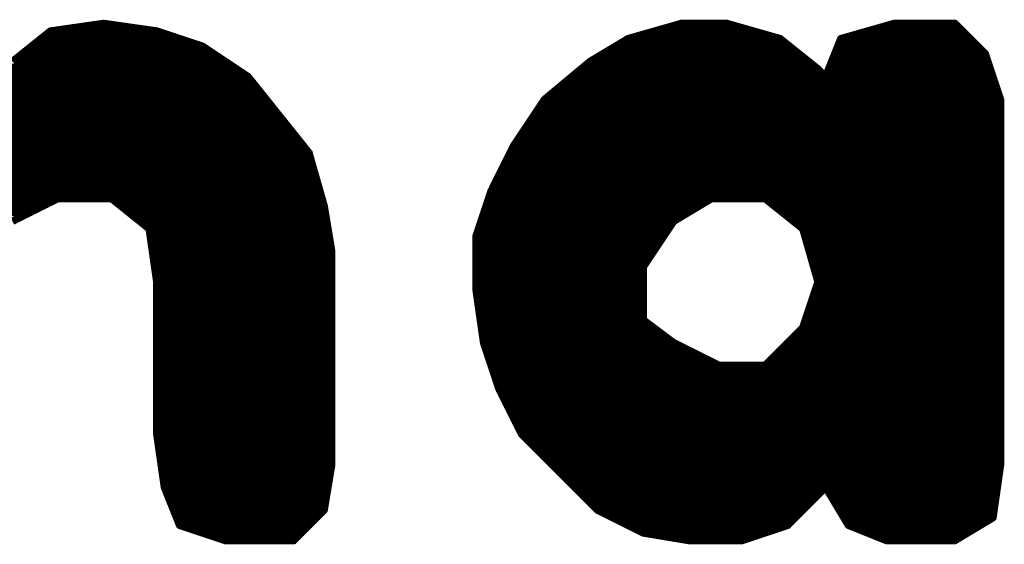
# Model space of a CAD drawing. Extents: x -35 to 35, y -57 to 81.
# Tile 139 of 153: x 12.925 to 14.221, y 62.263 to 62.953. Entities that reach past the tile are written whole.
import ezdxf

# ---------------------------------------------------------------- set-up
doc = ezdxf.new("R2010")
doc.units = 0
doc.layers.add('21', color=7, linetype='CONTINUOUS')

msp = doc.modelspace()

# ---------------------------------------------------------------- linework, layer by layer
at = {"layer": '21', "const_width": 0.01}
for points in [[(13.036, 62.948), (12.966, 62.938)], [(13.106, 62.938), (13.036, 62.948)], [(13.796, 62.948), (13.726, 62.928)], [(13.856, 62.948), (13.796, 62.948)], [(13.926, 62.928), (13.856, 62.948)], [(14.076, 62.948), (14.006, 62.928)], [(14.156, 62.948), (14.076, 62.948)], [(14.196, 62.908), (14.156, 62.948)], [(12.966, 62.938), (12.916, 62.898)], [(12.98, 62.94), (13.092, 62.94)], [(13.166, 62.918), (13.106, 62.938)], [(13.768, 62.94), (13.884, 62.94)], [(14.048, 62.94), (14.164, 62.94)], [(12.9435, 62.92), (13.16, 62.92)], [(12.956, 62.93), (13.13, 62.93)], [(13.726, 62.928), (13.676, 62.898)], [(13.7127, 62.92), (13.936, 62.92)], [(13.733, 62.93), (13.919, 62.93)], [(13.976, 62.888), (13.926, 62.928)], [(14.006, 62.928), (13.986, 62.878)], [(14.0028, 62.92), (14.184, 62.92)], [(14.013, 62.93), (14.174, 62.93)], [(12.931, 62.91), (13.178, 62.91)], [(13.226, 62.878), (13.166, 62.918)], [(13.696, 62.91), (13.9485, 62.91)], [(13.9988, 62.91), (14.194, 62.91)], [(14.216, 62.848), (14.196, 62.908)], [(12.9185, 62.9), (13.193, 62.9)], [(13.676, 62.898), (13.616, 62.848)], [(13.6793, 62.9), (13.961, 62.9)], [(13.9948, 62.9), (14.1987, 62.9)], [(12.884, 62.89), (13.208, 62.89)], [(13.6664, 62.89), (13.9735, 62.89)], [(13.986, 62.878), (13.976, 62.888)], [(13.9908, 62.89), (14.202, 62.89)], [(12.656, 62.88), (13.223, 62.88)], [(12.656, 62.87), (13.2324, 62.87)], [(13.266, 62.828), (13.226, 62.878)], [(13.6424, 62.87), (13.982, 62.87)], [(13.6544, 62.88), (13.984, 62.88)], [(13.986, 62.878), (13.906, 62.718)], [(13.906, 62.718), (13.986, 62.878)], [(13.982, 62.87), (14.2087, 62.87)], [(13.9868, 62.88), (14.2053, 62.88)], [(12.656, 62.86), (13.2404, 62.86)], [(13.6304, 62.86), (13.977, 62.86)], [(13.977, 62.86), (14.212, 62.86)], [(12.656, 62.85), (13.2484, 62.85)], [(13.616, 62.848), (13.576, 62.788)], [(13.6184, 62.85), (13.972, 62.85)], [(13.972, 62.85), (14.2153, 62.85)], [(14.216, 62.368), (14.216, 62.848)], [(12.656, 62.84), (13.2564, 62.84)], [(12.656, 62.83), (13.2644, 62.83)], [(13.604, 62.83), (13.962, 62.83)], [(13.6107, 62.84), (13.967, 62.84)], [(13.962, 62.83), (14.216, 62.83)], [(13.967, 62.84), (14.216, 62.84)], [(12.656, 62.82), (13.2724, 62.82)], [(13.306, 62.778), (13.266, 62.828)], [(13.5973, 62.82), (13.957, 62.82)], [(13.957, 62.82), (14.216, 62.82)], [(12.656, 62.81), (13.2804, 62.81)], [(13.5907, 62.81), (13.952, 62.81)], [(13.952, 62.81), (14.216, 62.81)], [(12.656, 62.8), (13.2884, 62.8)], [(12.656, 62.79), (13.2964, 62.79)], [(13.5773, 62.79), (13.942, 62.79)], [(13.584, 62.8), (13.947, 62.8)], [(13.942, 62.79), (14.216, 62.79)], [(13.947, 62.8), (14.216, 62.8)], [(12.656, 62.78), (13.3044, 62.78)], [(13.326, 62.708), (13.306, 62.778)], [(13.576, 62.788), (13.546, 62.728)], [(13.572, 62.78), (13.937, 62.78)], [(13.937, 62.78), (14.216, 62.78)], [(12.656, 62.77), (13.3083, 62.77)], [(13.567, 62.77), (13.932, 62.77)], [(13.932, 62.77), (14.216, 62.77)], [(12.656, 62.76), (13.3111, 62.76)], [(13.562, 62.76), (13.927, 62.76)], [(13.927, 62.76), (14.216, 62.76)], [(12.656, 62.75), (13.314, 62.75)], [(12.656, 62.74), (13.3169, 62.74)], [(13.552, 62.74), (13.917, 62.74)], [(13.557, 62.75), (13.922, 62.75)], [(13.917, 62.74), (14.216, 62.74)], [(13.922, 62.75), (14.216, 62.75)], [(12.656, 62.73), (13.3197, 62.73)], [(13.546, 62.728), (13.526, 62.668)], [(13.547, 62.73), (13.912, 62.73)], [(13.912, 62.73), (14.216, 62.73)], [(12.656, 62.72), (13.3226, 62.72)], [(12.916, 62.688), (12.976, 62.718)], [(12.976, 62.718), (13.046, 62.718)], [(13.046, 62.718), (13.096, 62.678)], [(13.5433, 62.72), (13.907, 62.72)], [(13.786, 62.688), (13.836, 62.718)], [(13.836, 62.718), (13.906, 62.718)], [(13.906, 62.718), (13.956, 62.678)], [(13.907, 62.72), (14.216, 62.72)], [(12.656, 62.71), (12.96, 62.71)], [(12.656, 62.7), (12.94, 62.7)], [(13.056, 62.71), (13.3254, 62.71)], [(13.0685, 62.7), (13.3273, 62.7)], [(13.336, 62.648), (13.326, 62.708)], [(13.5367, 62.7), (13.806, 62.7)], [(13.54, 62.71), (13.8227, 62.71)], [(13.916, 62.71), (14.216, 62.71)], [(13.9285, 62.7), (14.216, 62.7)], [(13.081, 62.69), (13.329, 62.69)], [(13.5333, 62.69), (13.7893, 62.69)], [(13.746, 62.628), (13.786, 62.688)], [(13.941, 62.69), (14.216, 62.69)], [(13.0935, 62.68), (13.3307, 62.68)], [(13.096, 62.678), (13.106, 62.608)], [(13.53, 62.68), (13.7807, 62.68)], [(13.9535, 62.68), (14.216, 62.68)], [(13.956, 62.678), (13.976, 62.608)], [(13.0971, 62.67), (13.3323, 62.67)], [(13.0986, 62.66), (13.334, 62.66)], [(13.526, 62.668), (13.526, 62.598)], [(13.526, 62.66), (13.7673, 62.66)], [(13.5267, 62.67), (13.774, 62.67)], [(13.9583, 62.67), (14.216, 62.67)], [(13.9611, 62.66), (14.216, 62.66)], [(13.1, 62.65), (13.3357, 62.65)], [(13.336, 62.368), (13.336, 62.648)], [(13.526, 62.65), (13.7607, 62.65)], [(13.964, 62.65), (14.216, 62.65)], [(13.1014, 62.64), (13.336, 62.64)], [(13.526, 62.64), (13.754, 62.64)], [(13.9669, 62.64), (14.216, 62.64)], [(13.1029, 62.63), (13.336, 62.63)], [(13.526, 62.63), (13.7473, 62.63)], [(13.746, 62.558), (13.746, 62.628)], [(13.9697, 62.63), (14.216, 62.63)], [(13.1043, 62.62), (13.336, 62.62)], [(13.1057, 62.61), (13.336, 62.61)], [(13.526, 62.62), (13.746, 62.62)], [(13.526, 62.61), (13.746, 62.61)], [(13.9726, 62.62), (14.216, 62.62)], [(13.9754, 62.61), (14.216, 62.61)], [(13.106, 62.608), (13.106, 62.408)], [(13.106, 62.6), (13.336, 62.6)], [(13.526, 62.6), (13.746, 62.6)], [(13.526, 62.598), (13.536, 62.528)], [(13.976, 62.608), (13.956, 62.548)], [(13.9733, 62.6), (14.216, 62.6)], [(13.106, 62.59), (13.336, 62.59)], [(13.5271, 62.59), (13.746, 62.59)], [(13.97, 62.59), (14.216, 62.59)], [(13.106, 62.58), (13.336, 62.58)], [(13.106, 62.57), (13.336, 62.57)], [(13.5286, 62.58), (13.746, 62.58)], [(13.53, 62.57), (13.746, 62.57)], [(13.9633, 62.57), (14.216, 62.57)], [(13.9667, 62.58), (14.216, 62.58)], [(13.106, 62.56), (13.336, 62.56)], [(13.5314, 62.56), (13.746, 62.56)], [(13.786, 62.528), (13.746, 62.558)], [(13.96, 62.56), (14.216, 62.56)], [(13.106, 62.55), (13.336, 62.55)], [(13.5329, 62.55), (13.7567, 62.55)], [(13.956, 62.548), (13.906, 62.498)], [(13.9567, 62.55), (14.216, 62.55)], [(13.106, 62.54), (13.336, 62.54)], [(13.5343, 62.54), (13.77, 62.54)], [(13.948, 62.54), (14.216, 62.54)], [(13.106, 62.53), (13.336, 62.53)], [(13.106, 62.52), (13.336, 62.52)], [(13.5357, 62.53), (13.7833, 62.53)], [(13.536, 62.528), (13.556, 62.468)], [(13.5387, 62.52), (13.802, 62.52)], [(13.846, 62.498), (13.786, 62.528)], [(13.928, 62.52), (14.216, 62.52)], [(13.938, 62.53), (14.216, 62.53)], [(13.106, 62.51), (13.336, 62.51)], [(13.542, 62.51), (13.822, 62.51)], [(13.918, 62.51), (14.216, 62.51)], [(13.106, 62.5), (13.336, 62.5)], [(13.5453, 62.5), (13.842, 62.5)], [(13.906, 62.498), (13.846, 62.498)], [(13.908, 62.5), (14.216, 62.5)], [(13.106, 62.49), (13.336, 62.49)], [(13.106, 62.48), (13.336, 62.48)], [(13.5487, 62.49), (14.216, 62.49)], [(13.552, 62.48), (14.216, 62.48)], [(13.106, 62.47), (13.336, 62.47)], [(13.5553, 62.47), (14.216, 62.47)], [(13.556, 62.468), (13.586, 62.408)], [(13.106, 62.46), (13.336, 62.46)], [(13.56, 62.46), (14.216, 62.46)], [(13.106, 62.45), (13.336, 62.45)], [(13.106, 62.44), (13.336, 62.44)], [(13.565, 62.45), (14.216, 62.45)], [(13.57, 62.44), (14.216, 62.44)], [(13.106, 62.43), (13.336, 62.43)], [(13.575, 62.43), (14.216, 62.43)], [(13.106, 62.42), (13.336, 62.42)], [(13.58, 62.42), (14.216, 62.42)], [(13.106, 62.41), (13.336, 62.41)], [(13.106, 62.408), (13.116, 62.338)], [(13.585, 62.41), (14.216, 62.41)], [(13.586, 62.408), (13.636, 62.358)], [(13.1071, 62.4), (13.336, 62.4)], [(13.1086, 62.39), (13.336, 62.39)], [(13.594, 62.4), (14.216, 62.4)], [(13.604, 62.39), (14.216, 62.39)], [(13.11, 62.38), (13.336, 62.38)], [(13.614, 62.38), (14.216, 62.38)], [(13.1114, 62.37), (13.336, 62.37)], [(13.326, 62.308), (13.336, 62.368)], [(13.624, 62.37), (14.216, 62.37)], [(14.206, 62.298), (14.216, 62.368)], [(13.1129, 62.36), (13.3347, 62.36)], [(13.1143, 62.35), (13.333, 62.35)], [(13.634, 62.36), (14.2149, 62.36)], [(13.636, 62.358), (13.686, 62.308)], [(13.644, 62.35), (14.2134, 62.35)], [(13.1157, 62.34), (13.3313, 62.34)], [(13.116, 62.338), (13.136, 62.288)], [(13.654, 62.34), (14.212, 62.34)], [(13.936, 62.288), (13.986, 62.338)], [(13.986, 62.338), (14.016, 62.288)], [(13.1192, 62.33), (13.3297, 62.33)], [(13.664, 62.33), (13.978, 62.33)], [(13.9908, 62.33), (14.2106, 62.33)], [(13.1232, 62.32), (13.328, 62.32)], [(13.674, 62.32), (13.968, 62.32)], [(13.9968, 62.32), (14.2091, 62.32)], [(13.1272, 62.31), (13.3263, 62.31)], [(13.1312, 62.3), (13.318, 62.3)], [(13.286, 62.268), (13.326, 62.308)], [(13.684, 62.31), (13.958, 62.31)], [(13.686, 62.308), (13.746, 62.278)], [(13.702, 62.3), (13.948, 62.3)], [(14.0028, 62.31), (14.2077, 62.31)], [(14.0088, 62.3), (14.2063, 62.3)], [(14.156, 62.268), (14.206, 62.298)], [(13.1352, 62.29), (13.308, 62.29)], [(13.136, 62.288), (13.196, 62.268)], [(13.722, 62.29), (13.938, 62.29)], [(13.876, 62.268), (13.936, 62.288)], [(14.0148, 62.29), (14.1927, 62.29)], [(14.016, 62.288), (14.066, 62.268)], [(13.16, 62.28), (13.298, 62.28)], [(13.742, 62.28), (13.912, 62.28)], [(13.746, 62.278), (13.806, 62.268)], [(14.036, 62.28), (14.176, 62.28)], [(13.19, 62.27), (13.288, 62.27)], [(13.196, 62.268), (13.286, 62.268)], [(13.794, 62.27), (13.882, 62.27)], [(13.806, 62.268), (13.876, 62.268)], [(14.061, 62.27), (14.1593, 62.27)], [(14.066, 62.268), (14.156, 62.268)]]:
    msp.add_lwpolyline(points, dxfattribs=at)
at = {"layer": '21', "const_width": 0.005}
for points in [[(13.0364, 62.9505, 1), (13.0356, 62.9455)], [(13.0364, 62.9455, 1), (13.0356, 62.9505)], [(13.796, 62.9505, 1), (13.796, 62.9455)], [(13.7967, 62.9456, 1), (13.7953, 62.9504)], [(13.8567, 62.9504, 1), (13.8553, 62.9456)], [(13.856, 62.9455, 1), (13.856, 62.9505)], [(14.076, 62.9505, 1), (14.076, 62.9455)], [(14.0767, 62.9456, 1), (14.0753, 62.9504)], [(14.1578, 62.9498, 1), (14.1542, 62.9462)], [(14.156, 62.9455, 1), (14.156, 62.9505)], [(12.9656, 62.9405, 1), (12.9664, 62.9355)], [(12.9676, 62.936, 1), (12.9644, 62.94)], [(12.98, 62.9425, 1), (12.98, 62.9375)], [(13.092, 62.9375, 1), (13.092, 62.9425)], [(13.1068, 62.9404, 1), (13.1052, 62.9356)], [(13.1056, 62.9355, 1), (13.1064, 62.9405)], [(13.768, 62.9425, 1), (13.768, 62.9375)], [(13.884, 62.9375, 1), (13.884, 62.9425)], [(14.048, 62.9425, 1), (14.048, 62.9375)], [(14.164, 62.9375, 1), (14.164, 62.9425)], [(12.9435, 62.9225, 1), (12.9435, 62.9175)], [(12.956, 62.9325, 1), (12.956, 62.9275)], [(13.13, 62.9275, 1), (13.13, 62.9325)], [(13.16, 62.9175, 1), (13.16, 62.9225)], [(13.7127, 62.9225, 1), (13.7127, 62.9175)], [(13.7253, 62.9304, 1), (13.7267, 62.9256)], [(13.7273, 62.9259, 1), (13.7247, 62.9301)], [(13.733, 62.9325, 1), (13.733, 62.9275)], [(13.919, 62.9275, 1), (13.919, 62.9325)], [(13.9276, 62.93, 1), (13.9244, 62.926)], [(13.9253, 62.9256, 1), (13.9267, 62.9304)], [(13.936, 62.9175, 1), (13.936, 62.9225)], [(14.0028, 62.9225, 1), (14.0028, 62.9175)], [(14.0053, 62.9304, 1), (14.0067, 62.9256)], [(14.0083, 62.9271, 1), (14.0037, 62.9289)], [(14.013, 62.9325, 1), (14.013, 62.9275)], [(14.174, 62.9275, 1), (14.174, 62.9325)], [(14.184, 62.9175, 1), (14.184, 62.9225)], [(12.931, 62.9125, 1), (12.931, 62.9075)], [(13.1674, 62.9201, 1), (13.1646, 62.9159)], [(13.1652, 62.9156, 1), (13.1668, 62.9204)], [(13.178, 62.9075, 1), (13.178, 62.9125)], [(13.696, 62.9125, 1), (13.696, 62.9075)], [(13.9485, 62.9075, 1), (13.9485, 62.9125)], [(13.9988, 62.9125, 1), (13.9988, 62.9075)], [(14.1984, 62.9088, 1), (14.1936, 62.9072)], [(14.194, 62.9075, 1), (14.194, 62.9125)], [(14.1942, 62.9062, 1), (14.1978, 62.9098)], [(13.193, 62.8975, 1), (13.193, 62.9025)], [(13.6747, 62.9001, 1), (13.6773, 62.8959)], [(13.6776, 62.8961, 1), (13.6744, 62.8999)], [(13.6793, 62.9025, 1), (13.6793, 62.8975)], [(13.961, 62.8975, 1), (13.961, 62.9025)], [(13.9948, 62.9025, 1), (13.9948, 62.8975)], [(14.1987, 62.8975, 1), (14.1987, 62.9025)], [(13.208, 62.8875, 1), (13.208, 62.8925)], [(13.6664, 62.8925, 1), (13.6664, 62.8875)], [(13.9735, 62.8875, 1), (13.9735, 62.8925)], [(13.9778, 62.8898, 1), (13.9742, 62.8862)], [(13.9744, 62.886, 1), (13.9776, 62.89)], [(13.9908, 62.8925, 1), (13.9908, 62.8875)], [(14.202, 62.8875, 1), (14.202, 62.8925)], [(13.223, 62.8775, 1), (13.223, 62.8825)], [(13.228, 62.8796, 1), (13.224, 62.8764)], [(13.2246, 62.8759, 1), (13.2274, 62.8801)], [(13.2324, 62.8675, 1), (13.2324, 62.8725)], [(13.6424, 62.8725, 1), (13.6424, 62.8675)], [(13.6544, 62.8825, 1), (13.6544, 62.8775)], [(13.982, 62.8725, 1), (13.982, 62.8675)], [(13.982, 62.8675, 1), (13.982, 62.8725)], [(13.9837, 62.8789, 1), (13.9883, 62.8771)], [(13.9882, 62.8769, 1), (13.9838, 62.8791)], [(13.9882, 62.8769, 1), (13.9838, 62.8791)], [(13.984, 62.8775, 1), (13.984, 62.8825)], [(13.9842, 62.8762, 1), (13.9878, 62.8798)], [(13.9868, 62.8825, 1), (13.9868, 62.8775)], [(14.2053, 62.8775, 1), (14.2053, 62.8825)], [(14.2087, 62.8675, 1), (14.2087, 62.8725)], [(13.2404, 62.8575, 1), (13.2404, 62.8625)], [(13.6304, 62.8625, 1), (13.6304, 62.8575)], [(13.977, 62.8625, 1), (13.977, 62.8575)], [(13.977, 62.8575, 1), (13.977, 62.8625)], [(14.212, 62.8575, 1), (14.212, 62.8625)], [(13.2484, 62.8475, 1), (13.2484, 62.8525)], [(13.6144, 62.8499, 1), (13.6176, 62.8461)], [(13.6181, 62.8466, 1), (13.6139, 62.8494)], [(13.6184, 62.8525, 1), (13.6184, 62.8475)], [(13.972, 62.8525, 1), (13.972, 62.8475)], [(13.972, 62.8475, 1), (13.972, 62.8525)], [(14.2185, 62.848, 1), (14.2135, 62.848)], [(14.2136, 62.8472, 1), (14.2184, 62.8488)], [(14.2153, 62.8475, 1), (14.2153, 62.8525)], [(13.2564, 62.8375, 1), (13.2564, 62.8425)], [(13.2644, 62.8275, 1), (13.2644, 62.8325)], [(13.604, 62.8325, 1), (13.604, 62.8275)], [(13.6107, 62.8425, 1), (13.6107, 62.8375)], [(13.962, 62.8325, 1), (13.962, 62.8275)], [(13.962, 62.8275, 1), (13.962, 62.8325)], [(13.967, 62.8425, 1), (13.967, 62.8375)], [(13.967, 62.8375, 1), (13.967, 62.8425)], [(14.216, 62.8375, 1), (14.216, 62.8425)], [(14.216, 62.8275, 1), (14.216, 62.8325)], [(13.268, 62.8296, 1), (13.264, 62.8264)], [(13.264, 62.8264, 1), (13.268, 62.8296)], [(13.2724, 62.8175, 1), (13.2724, 62.8225)], [(13.5973, 62.8225, 1), (13.5973, 62.8175)], [(13.957, 62.8225, 1), (13.957, 62.8175)], [(13.957, 62.8175, 1), (13.957, 62.8225)], [(14.216, 62.8175, 1), (14.216, 62.8225)], [(13.2804, 62.8075, 1), (13.2804, 62.8125)], [(13.5907, 62.8125, 1), (13.5907, 62.8075)], [(13.952, 62.8125, 1), (13.952, 62.8075)], [(13.952, 62.8075, 1), (13.952, 62.8125)], [(14.216, 62.8075, 1), (14.216, 62.8125)], [(13.2884, 62.7975, 1), (13.2884, 62.8025)], [(13.2964, 62.7875, 1), (13.2964, 62.7925)], [(13.5773, 62.7925, 1), (13.5773, 62.7875)], [(13.584, 62.8025, 1), (13.584, 62.7975)], [(13.942, 62.7925, 1), (13.942, 62.7875)], [(13.942, 62.7875, 1), (13.942, 62.7925)], [(13.947, 62.8025, 1), (13.947, 62.7975)], [(13.947, 62.7975, 1), (13.947, 62.8025)], [(14.216, 62.7975, 1), (14.216, 62.8025)], [(14.216, 62.7875, 1), (14.216, 62.7925)], [(13.3084, 62.7787, 1), (13.3036, 62.7773)], [(13.304, 62.7764, 1), (13.308, 62.7796)], [(13.3044, 62.7775, 1), (13.3044, 62.7825)], [(13.572, 62.7825, 1), (13.572, 62.7775)], [(13.5739, 62.7894, 1), (13.5781, 62.7866)], [(13.5782, 62.7869, 1), (13.5738, 62.7891)], [(13.937, 62.7825, 1), (13.937, 62.7775)], [(13.937, 62.7775, 1), (13.937, 62.7825)], [(14.216, 62.7775, 1), (14.216, 62.7825)], [(13.3083, 62.7675, 1), (13.3083, 62.7725)], [(13.567, 62.7725, 1), (13.567, 62.7675)], [(13.932, 62.7725, 1), (13.932, 62.7675)], [(13.932, 62.7675, 1), (13.932, 62.7725)], [(14.216, 62.7675, 1), (14.216, 62.7725)], [(13.3111, 62.7575, 1), (13.3111, 62.7625)], [(13.562, 62.7625, 1), (13.562, 62.7575)], [(13.927, 62.7625, 1), (13.927, 62.7575)], [(13.927, 62.7575, 1), (13.927, 62.7625)], [(14.216, 62.7575, 1), (14.216, 62.7625)], [(13.314, 62.7475, 1), (13.314, 62.7525)], [(13.3169, 62.7375, 1), (13.3169, 62.7425)], [(13.552, 62.7425, 1), (13.552, 62.7375)], [(13.557, 62.7525, 1), (13.557, 62.7475)], [(13.917, 62.7425, 1), (13.917, 62.7375)], [(13.917, 62.7375, 1), (13.917, 62.7425)], [(13.922, 62.7525, 1), (13.922, 62.7475)], [(13.922, 62.7475, 1), (13.922, 62.7525)], [(14.216, 62.7475, 1), (14.216, 62.7525)], [(14.216, 62.7375, 1), (14.216, 62.7425)], [(13.3197, 62.7275, 1), (13.3197, 62.7325)], [(13.5438, 62.7291, 1), (13.5482, 62.7269)], [(13.5484, 62.7272, 1), (13.5436, 62.7288)], [(13.547, 62.7325, 1), (13.547, 62.7275)], [(13.912, 62.7325, 1), (13.912, 62.7275)], [(13.912, 62.7275, 1), (13.912, 62.7325)], [(14.216, 62.7275, 1), (14.216, 62.7325)], [(12.976, 62.7205, 1), (12.976, 62.7155)], [(12.9771, 62.7158, 1), (12.9749, 62.7202)], [(13.0476, 62.72, 1), (13.0444, 62.716)], [(13.046, 62.7155, 1), (13.046, 62.7205)], [(13.3226, 62.7175, 1), (13.3226, 62.7225)], [(13.5433, 62.7225, 1), (13.5433, 62.7175)], [(13.836, 62.7205, 1), (13.836, 62.7155)], [(13.8373, 62.7159, 1), (13.8347, 62.7201)], [(13.9076, 62.72, 1), (13.9044, 62.716)], [(13.9038, 62.7191, 1), (13.9082, 62.7169)], [(13.9038, 62.7191, 1), (13.9082, 62.7169)], [(13.907, 62.7225, 1), (13.907, 62.7175)], [(13.906, 62.7155, 1), (13.906, 62.7205)], [(13.907, 62.7175, 1), (13.907, 62.7225)], [(14.216, 62.7175, 1), (14.216, 62.7225)], [(12.94, 62.6975, 1), (12.94, 62.7025)], [(12.96, 62.7075, 1), (12.96, 62.7125)], [(13.056, 62.7125, 1), (13.056, 62.7075)], [(13.0685, 62.7025, 1), (13.0685, 62.6975)], [(13.3285, 62.7084, 1), (13.3235, 62.7076)], [(13.3236, 62.7073, 1), (13.3284, 62.7087)], [(13.3254, 62.7075, 1), (13.3254, 62.7125)], [(13.3273, 62.6975, 1), (13.3273, 62.7025)], [(13.5367, 62.7025, 1), (13.5367, 62.6975)], [(13.54, 62.7125, 1), (13.54, 62.7075)], [(13.806, 62.6975, 1), (13.806, 62.7025)], [(13.8227, 62.7075, 1), (13.8227, 62.7125)], [(13.916, 62.7125, 1), (13.916, 62.7075)], [(13.9285, 62.7025, 1), (13.9285, 62.6975)], [(14.216, 62.7075, 1), (14.216, 62.7125)], [(14.216, 62.6975, 1), (14.216, 62.7025)], [(13.081, 62.6925, 1), (13.081, 62.6875)], [(13.329, 62.6875, 1), (13.329, 62.6925)], [(13.5333, 62.6925, 1), (13.5333, 62.6875)], [(13.7847, 62.6901, 1), (13.7873, 62.6859)], [(13.7881, 62.6866, 1), (13.7839, 62.6894)], [(13.7893, 62.6875, 1), (13.7893, 62.6925)], [(13.941, 62.6925, 1), (13.941, 62.6875)], [(14.216, 62.6875, 1), (14.216, 62.6925)], [(13.0935, 62.6825, 1), (13.0935, 62.6775)], [(13.0985, 62.6784, 1), (13.0935, 62.6776)], [(13.0944, 62.676, 1), (13.0976, 62.68)], [(13.3307, 62.6775, 1), (13.3307, 62.6825)], [(13.53, 62.6825, 1), (13.53, 62.6775)], [(13.7807, 62.6775, 1), (13.7807, 62.6825)], [(13.9535, 62.6825, 1), (13.9535, 62.6775)], [(13.9584, 62.6787, 1), (13.9536, 62.6773)], [(13.9544, 62.676, 1), (13.9576, 62.68)], [(14.216, 62.6775, 1), (14.216, 62.6825)], [(13.0971, 62.6725, 1), (13.0971, 62.6675)], [(13.0986, 62.6625, 1), (13.0986, 62.6575)], [(13.3323, 62.6675, 1), (13.3323, 62.6725)], [(13.334, 62.6575, 1), (13.334, 62.6625)], [(13.5285, 62.668, 1), (13.5235, 62.668)], [(13.5236, 62.6688, 1), (13.5284, 62.6672)], [(13.526, 62.6625, 1), (13.526, 62.6575)], [(13.5267, 62.6725, 1), (13.5267, 62.6675)], [(13.7673, 62.6575, 1), (13.7673, 62.6625)], [(13.774, 62.6675, 1), (13.774, 62.6725)], [(13.9583, 62.6725, 1), (13.9583, 62.6675)], [(13.9611, 62.6625, 1), (13.9611, 62.6575)], [(14.216, 62.6675, 1), (14.216, 62.6725)], [(14.216, 62.6575, 1), (14.216, 62.6625)], [(13.1, 62.6525, 1), (13.1, 62.6475)], [(13.3385, 62.648, 1), (13.3335, 62.648)], [(13.3357, 62.6475, 1), (13.3357, 62.6525)], [(13.526, 62.6525, 1), (13.526, 62.6475)], [(13.7607, 62.6475, 1), (13.7607, 62.6525)], [(13.964, 62.6525, 1), (13.964, 62.6475)], [(14.216, 62.6475, 1), (14.216, 62.6525)], [(13.1014, 62.6425, 1), (13.1014, 62.6375)], [(13.3335, 62.6476, 1), (13.3385, 62.6484)], [(13.336, 62.6375, 1), (13.336, 62.6425)], [(13.526, 62.6425, 1), (13.526, 62.6375)], [(13.754, 62.6375, 1), (13.754, 62.6425)], [(13.9669, 62.6425, 1), (13.9669, 62.6375)], [(14.216, 62.6375, 1), (14.216, 62.6425)], [(13.1029, 62.6325, 1), (13.1029, 62.6275)], [(13.336, 62.6275, 1), (13.336, 62.6325)], [(13.526, 62.6325, 1), (13.526, 62.6275)], [(13.7485, 62.628, 1), (13.7435, 62.628)], [(13.7439, 62.6294, 1), (13.7481, 62.6266)], [(13.7473, 62.6275, 1), (13.7473, 62.6325)], [(13.9697, 62.6325, 1), (13.9697, 62.6275)], [(14.216, 62.6275, 1), (14.216, 62.6325)], [(13.1043, 62.6225, 1), (13.1043, 62.6175)], [(13.1057, 62.6125, 1), (13.1057, 62.6075)], [(13.336, 62.6175, 1), (13.336, 62.6225)], [(13.336, 62.6075, 1), (13.336, 62.6125)], [(13.526, 62.6225, 1), (13.526, 62.6175)], [(13.526, 62.6125, 1), (13.526, 62.6075)], [(13.746, 62.6175, 1), (13.746, 62.6225)], [(13.746, 62.6075, 1), (13.746, 62.6125)], [(13.9726, 62.6225, 1), (13.9726, 62.6175)], [(13.9754, 62.6125, 1), (13.9754, 62.6075)], [(14.216, 62.6175, 1), (14.216, 62.6225)], [(14.216, 62.6075, 1), (14.216, 62.6125)], [(13.1085, 62.608, 1), (13.1035, 62.608)], [(13.1035, 62.6076, 1), (13.1085, 62.6084)], [(13.106, 62.6025, 1), (13.106, 62.5975)], [(13.336, 62.5975, 1), (13.336, 62.6025)], [(13.526, 62.6025, 1), (13.526, 62.5975)], [(13.5285, 62.5984, 1), (13.5235, 62.5976)], [(13.5235, 62.598, 1), (13.5285, 62.598)], [(13.746, 62.5975, 1), (13.746, 62.6025)], [(13.9733, 62.6025, 1), (13.9733, 62.5975)], [(13.9784, 62.6072, 1), (13.9736, 62.6088)], [(13.9736, 62.6073, 1), (13.9784, 62.6087)], [(14.216, 62.5975, 1), (14.216, 62.6025)], [(13.106, 62.5925, 1), (13.106, 62.5875)], [(13.336, 62.5875, 1), (13.336, 62.5925)], [(13.5271, 62.5925, 1), (13.5271, 62.5875)], [(13.746, 62.5875, 1), (13.746, 62.5925)], [(13.97, 62.5925, 1), (13.97, 62.5875)], [(14.216, 62.5875, 1), (14.216, 62.5925)], [(13.106, 62.5825, 1), (13.106, 62.5775)], [(13.106, 62.5725, 1), (13.106, 62.5675)], [(13.336, 62.5775, 1), (13.336, 62.5825)], [(13.336, 62.5675, 1), (13.336, 62.5725)], [(13.5286, 62.5825, 1), (13.5286, 62.5775)], [(13.53, 62.5725, 1), (13.53, 62.5675)], [(13.746, 62.5775, 1), (13.746, 62.5825)], [(13.746, 62.5675, 1), (13.746, 62.5725)], [(13.9633, 62.5725, 1), (13.9633, 62.5675)], [(13.9667, 62.5825, 1), (13.9667, 62.5775)], [(14.216, 62.5775, 1), (14.216, 62.5825)], [(14.216, 62.5675, 1), (14.216, 62.5725)], [(13.106, 62.5625, 1), (13.106, 62.5575)], [(13.336, 62.5575, 1), (13.336, 62.5625)], [(13.5314, 62.5625, 1), (13.5314, 62.5575)], [(13.7475, 62.56, 1), (13.7445, 62.556)], [(13.746, 62.5575, 1), (13.746, 62.5625)], [(13.96, 62.5625, 1), (13.96, 62.5575)], [(14.216, 62.5575, 1), (14.216, 62.5625)], [(13.106, 62.5525, 1), (13.106, 62.5475)], [(13.336, 62.5475, 1), (13.336, 62.5525)], [(13.5329, 62.5525, 1), (13.5329, 62.5475)], [(13.7435, 62.558, 1), (13.7485, 62.558)], [(13.7567, 62.5475, 1), (13.7567, 62.5525)], [(13.9536, 62.5488, 1), (13.9584, 62.5472)], [(13.9567, 62.5525, 1), (13.9567, 62.5475)], [(13.9578, 62.5462, 1), (13.9542, 62.5498)], [(14.216, 62.5475, 1), (14.216, 62.5525)], [(13.106, 62.5425, 1), (13.106, 62.5375)], [(13.336, 62.5375, 1), (13.336, 62.5425)], [(13.5343, 62.5425, 1), (13.5343, 62.5375)], [(13.77, 62.5375, 1), (13.77, 62.5425)], [(13.948, 62.5425, 1), (13.948, 62.5375)], [(14.216, 62.5375, 1), (14.216, 62.5425)], [(13.106, 62.5325, 1), (13.106, 62.5275)], [(13.106, 62.5225, 1), (13.106, 62.5175)], [(13.336, 62.5275, 1), (13.336, 62.5325)], [(13.336, 62.5175, 1), (13.336, 62.5225)], [(13.5357, 62.5325, 1), (13.5357, 62.5275)], [(13.5384, 62.5288, 1), (13.5336, 62.5272)], [(13.5335, 62.5276, 1), (13.5385, 62.5284)], [(13.5387, 62.5225, 1), (13.5387, 62.5175)], [(13.7833, 62.5275, 1), (13.7833, 62.5325)], [(13.7871, 62.5302, 1), (13.7849, 62.5258)], [(13.7845, 62.526, 1), (13.7875, 62.53)], [(13.802, 62.5175, 1), (13.802, 62.5225)], [(13.928, 62.5225, 1), (13.928, 62.5175)], [(13.938, 62.5325, 1), (13.938, 62.5275)], [(14.216, 62.5275, 1), (14.216, 62.5325)], [(14.216, 62.5175, 1), (14.216, 62.5225)], [(13.106, 62.5125, 1), (13.106, 62.5075)], [(13.336, 62.5075, 1), (13.336, 62.5125)], [(13.542, 62.5125, 1), (13.542, 62.5075)], [(13.822, 62.5075, 1), (13.822, 62.5125)], [(13.918, 62.5125, 1), (13.918, 62.5075)], [(14.216, 62.5075, 1), (14.216, 62.5125)], [(13.106, 62.5025, 1), (13.106, 62.4975)], [(13.336, 62.4975, 1), (13.336, 62.5025)], [(13.5453, 62.5025, 1), (13.5453, 62.4975)], [(13.842, 62.4975, 1), (13.842, 62.5025)], [(13.846, 62.5005, 1), (13.846, 62.4955)], [(13.8449, 62.4958, 1), (13.8471, 62.5002)], [(13.9042, 62.4998, 1), (13.9078, 62.4962)], [(13.908, 62.5025, 1), (13.908, 62.4975)], [(13.906, 62.4955, 1), (13.906, 62.5005)], [(14.216, 62.4975, 1), (14.216, 62.5025)], [(13.106, 62.4925, 1), (13.106, 62.4875)], [(13.106, 62.4825, 1), (13.106, 62.4775)], [(13.336, 62.4875, 1), (13.336, 62.4925)], [(13.336, 62.4775, 1), (13.336, 62.4825)], [(13.5487, 62.4925, 1), (13.5487, 62.4875)], [(13.552, 62.4825, 1), (13.552, 62.4775)], [(14.216, 62.4875, 1), (14.216, 62.4925)], [(14.216, 62.4775, 1), (14.216, 62.4825)], [(13.106, 62.4725, 1), (13.106, 62.4675)], [(13.336, 62.4675, 1), (13.336, 62.4725)], [(13.5553, 62.4725, 1), (13.5553, 62.4675)], [(13.5582, 62.4691, 1), (13.5538, 62.4669)], [(13.5536, 62.4672, 1), (13.5584, 62.4688)], [(14.216, 62.4675, 1), (14.216, 62.4725)], [(13.106, 62.4625, 1), (13.106, 62.4575)], [(13.336, 62.4575, 1), (13.336, 62.4625)], [(13.56, 62.4625, 1), (13.56, 62.4575)], [(14.216, 62.4575, 1), (14.216, 62.4625)], [(13.106, 62.4525, 1), (13.106, 62.4475)], [(13.106, 62.4425, 1), (13.106, 62.4375)], [(13.336, 62.4475, 1), (13.336, 62.4525)], [(13.336, 62.4375, 1), (13.336, 62.4425)], [(13.565, 62.4525, 1), (13.565, 62.4475)], [(13.57, 62.4425, 1), (13.57, 62.4375)], [(14.216, 62.4475, 1), (14.216, 62.4525)], [(14.216, 62.4375, 1), (14.216, 62.4425)], [(13.106, 62.4325, 1), (13.106, 62.4275)], [(13.336, 62.4275, 1), (13.336, 62.4325)], [(13.575, 62.4325, 1), (13.575, 62.4275)], [(14.216, 62.4275, 1), (14.216, 62.4325)], [(13.106, 62.4225, 1), (13.106, 62.4175)], [(13.336, 62.4175, 1), (13.336, 62.4225)], [(13.58, 62.4225, 1), (13.58, 62.4175)], [(14.216, 62.4175, 1), (14.216, 62.4225)], [(13.106, 62.4125, 1), (13.106, 62.4075)], [(13.1085, 62.4084, 1), (13.1035, 62.4076)], [(13.1035, 62.408, 1), (13.1085, 62.408)], [(13.336, 62.4075, 1), (13.336, 62.4125)], [(13.585, 62.4125, 1), (13.585, 62.4075)], [(13.5878, 62.4098, 1), (13.5842, 62.4062)], [(13.5838, 62.4069, 1), (13.5882, 62.4091)], [(14.216, 62.4075, 1), (14.216, 62.4125)], [(13.1071, 62.4025, 1), (13.1071, 62.3975)], [(13.1086, 62.3925, 1), (13.1086, 62.3875)], [(13.336, 62.3975, 1), (13.336, 62.4025)], [(13.336, 62.3875, 1), (13.336, 62.3925)], [(13.594, 62.4025, 1), (13.594, 62.3975)], [(13.604, 62.3925, 1), (13.604, 62.3875)], [(14.216, 62.3975, 1), (14.216, 62.4025)], [(14.216, 62.3875, 1), (14.216, 62.3925)], [(13.11, 62.3825, 1), (13.11, 62.3775)], [(13.336, 62.3775, 1), (13.336, 62.3825)], [(13.614, 62.3825, 1), (13.614, 62.3775)], [(14.216, 62.3775, 1), (14.216, 62.3825)], [(13.1114, 62.3725, 1), (13.1114, 62.3675)], [(13.3385, 62.3676, 1), (13.3335, 62.3684)], [(13.3335, 62.368, 1), (13.3385, 62.368)], [(13.336, 62.3675, 1), (13.336, 62.3725)], [(13.624, 62.3725, 1), (13.624, 62.3675)], [(14.2185, 62.3676, 1), (14.2135, 62.3684)], [(14.2135, 62.368, 1), (14.2185, 62.368)], [(14.216, 62.3675, 1), (14.216, 62.3725)], [(13.1129, 62.3625, 1), (13.1129, 62.3575)], [(13.1143, 62.3525, 1), (13.1143, 62.3475)], [(13.333, 62.3475, 1), (13.333, 62.3525)], [(13.3347, 62.3575, 1), (13.3347, 62.3625)], [(13.634, 62.3625, 1), (13.634, 62.3575)], [(13.6378, 62.3598, 1), (13.6342, 62.3562)], [(13.6342, 62.3562, 1), (13.6378, 62.3598)], [(13.644, 62.3525, 1), (13.644, 62.3475)], [(14.2134, 62.3475, 1), (14.2134, 62.3525)], [(14.2149, 62.3575, 1), (14.2149, 62.3625)], [(13.1157, 62.3425, 1), (13.1157, 62.3375)], [(13.1183, 62.3389, 1), (13.1137, 62.3371)], [(13.3313, 62.3375, 1), (13.3313, 62.3425)], [(13.654, 62.3425, 1), (13.654, 62.3375)], [(13.9881, 62.3393, 1), (13.9839, 62.3367)], [(13.9878, 62.3362, 1), (13.9842, 62.3398)], [(14.212, 62.3375, 1), (14.212, 62.3425)], [(13.1135, 62.3376, 1), (13.1185, 62.3384)], [(13.1192, 62.3325, 1), (13.1192, 62.3275)], [(13.3297, 62.3275, 1), (13.3297, 62.3325)], [(13.664, 62.3325, 1), (13.664, 62.3275)], [(13.978, 62.3275, 1), (13.978, 62.3325)], [(13.9908, 62.3325, 1), (13.9908, 62.3275)], [(14.2106, 62.3275, 1), (14.2106, 62.3325)], [(13.1232, 62.3225, 1), (13.1232, 62.3175)], [(13.328, 62.3175, 1), (13.328, 62.3225)], [(13.674, 62.3225, 1), (13.674, 62.3175)], [(13.968, 62.3175, 1), (13.968, 62.3225)], [(13.9968, 62.3225, 1), (13.9968, 62.3175)], [(14.2091, 62.3175, 1), (14.2091, 62.3225)], [(13.1272, 62.3125, 1), (13.1272, 62.3075)], [(13.1312, 62.3025, 1), (13.1312, 62.2975)], [(13.318, 62.2975, 1), (13.318, 62.3025)], [(13.3235, 62.3084, 1), (13.3285, 62.3076)], [(13.3278, 62.3062, 1), (13.3242, 62.3098)], [(13.3263, 62.3075, 1), (13.3263, 62.3125)], [(13.684, 62.3125, 1), (13.684, 62.3075)], [(13.6871, 62.3102, 1), (13.6849, 62.3058)], [(13.6842, 62.3062, 1), (13.6878, 62.3098)], [(13.702, 62.3025, 1), (13.702, 62.2975)], [(13.948, 62.2975, 1), (13.948, 62.3025)], [(13.958, 62.3075, 1), (13.958, 62.3125)], [(14.0028, 62.3125, 1), (14.0028, 62.3075)], [(14.0088, 62.3025, 1), (14.0088, 62.2975)], [(14.2073, 62.2959, 1), (14.2047, 62.3001)], [(14.2063, 62.2975, 1), (14.2063, 62.3025)], [(14.2077, 62.3075, 1), (14.2077, 62.3125)], [(13.1352, 62.2925, 1), (13.1352, 62.2875)], [(13.1368, 62.2904, 1), (13.1352, 62.2856)], [(13.1337, 62.2871, 1), (13.1383, 62.2889)], [(13.308, 62.2875, 1), (13.308, 62.2925)], [(13.722, 62.2925, 1), (13.722, 62.2875)], [(13.9342, 62.2898, 1), (13.9378, 62.2862)], [(13.9368, 62.2856, 1), (13.9352, 62.2904)], [(13.938, 62.2875, 1), (13.938, 62.2925)], [(14.0148, 62.2925, 1), (14.0148, 62.2875)], [(14.0169, 62.2903, 1), (14.0151, 62.2857)], [(14.0139, 62.2867, 1), (14.0181, 62.2893)], [(14.1927, 62.2875, 1), (14.1927, 62.2925)], [(14.2035, 62.2984, 1), (14.2085, 62.2976)], [(13.16, 62.2825, 1), (13.16, 62.2775)], [(13.298, 62.2775, 1), (13.298, 62.2825)], [(13.742, 62.2825, 1), (13.742, 62.2775)], [(13.7464, 62.2805, 1), (13.7456, 62.2755)], [(13.7449, 62.2758, 1), (13.7471, 62.2802)], [(13.912, 62.2775, 1), (13.912, 62.2825)], [(14.036, 62.2825, 1), (14.036, 62.2775)], [(14.176, 62.2775, 1), (14.176, 62.2825)], [(13.19, 62.2725, 1), (13.19, 62.2675)], [(13.196, 62.2705, 1), (13.196, 62.2655)], [(13.1952, 62.2656, 1), (13.1968, 62.2704)], [(13.2842, 62.2698, 1), (13.2878, 62.2662)], [(13.286, 62.2655, 1), (13.286, 62.2705)], [(13.288, 62.2675, 1), (13.288, 62.2725)], [(13.794, 62.2725, 1), (13.794, 62.2675)], [(13.806, 62.2705, 1), (13.806, 62.2655)], [(13.8056, 62.2655, 1), (13.8064, 62.2705)], [(13.8752, 62.2704, 1), (13.8768, 62.2656)], [(13.876, 62.2655, 1), (13.876, 62.2705)], [(13.882, 62.2675, 1), (13.882, 62.2725)], [(14.061, 62.2725, 1), (14.061, 62.2675)], [(14.066, 62.2705, 1), (14.066, 62.2655)], [(14.0651, 62.2657, 1), (14.0669, 62.2703)], [(14.1547, 62.2701, 1), (14.1573, 62.2659)], [(14.156, 62.2655, 1), (14.156, 62.2705)], [(14.1593, 62.2675, 1), (14.1593, 62.2725)]]:
    msp.add_lwpolyline(points, format="xyb", dxfattribs=at)

doc.saveas('drawing.dxf')
